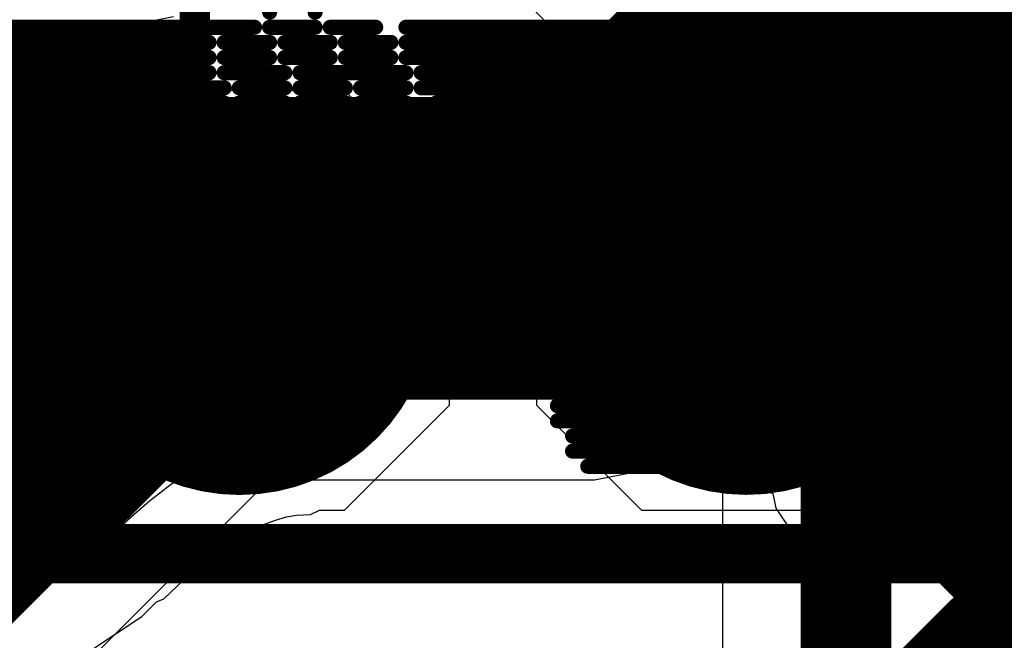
# Model space of a CAD drawing. Header units: millimetres. Extents: x 80.8 to 101.5, y 69.7 to 96.1.
# Tile 36 of 53: x 90.4 to 92.1, y 84.3 to 85.3. Entities that reach past the tile are written whole.
import ezdxf

# ---------------------------------------------------------------- set-up
doc = ezdxf.new("R2010")
doc.units = ezdxf.units.MM
for name, color, linetype in [('BottomLayer', 5, 'Continuous'), ('BottomOverlay', 54, 'Continuous'), ('Mechanical15', 56, 'Continuous'), ('Mechanical6', 56, 'Continuous'), ('MidLayer1', 16, 'Continuous'), ('TopLayer', 1, 'Continuous'), ('TopOverlay', 2, 'Continuous'), ('TopPaste', 8, 'Continuous'), ('TopSolder', 216, 'Continuous')]:
    doc.layers.add(name, color=color, linetype=linetype)

# ---------------------------------------------------------------- blocks, each defined once
blk = doc.blocks.new('WS_LOGO__180MIL__B_1')
at = {"layer": 'BottomOverlay', "const_width": 0.0254}
for points in [[(-0.2158, 0.2499), (-0.546, 0.2499)], [(0.8002, 0.2499), (0.3176, 0.2499)], [(-0.1904, 0.2245), (-0.5714, 0.2245)], [(0.8256, 0.2245), (0.3176, 0.2245)], [(-0.1904, 0.1991), (-0.5714, 0.1991)], [(0.8256, 0.1991), (0.3176, 0.1991)], [(-0.165, 0.1737), (-0.5714, 0.1737)], [(0.8256, 0.1737), (0.2922, 0.1737)], [(-0.165, 0.1483), (-0.5968, 0.1483)], [(0.851, 0.1483), (0.2922, 0.1483)], [(-0.165, 0.1229), (-0.5968, 0.1229)], [(0.851, 0.1229), (0.2668, 0.1229)], [(-0.1396, 0.0975), (-0.6222, 0.0975)], [(0.8764, 0.0975), (0.2668, 0.0975)], [(-0.1396, 0.0721), (-0.6222, 0.0721)], [(0.8764, 0.0721), (0.2668, 0.0721)], [(-0.1142, 0.0467), (-0.6222, 0.0467)], [(0.9018, 0.0467), (0.2414, 0.0467)], [(-0.1142, 0.0213), (-0.6476, 0.0213)], [(0.9018, 0.0213), (0.2414, 0.0213)], [(-0.1142, -0.0041), (-0.6476, -0.0041)], [(0.9272, -0.0041), (0.2414, -0.0041)], [(-0.0888, -0.0295), (-0.6476, -0.0295)], [(0.9272, -0.0295), (0.2414, -0.0295)], [(-0.0888, -0.0549), (-0.673, -0.0549)], [(0.216, -0.0549), (0.1906, -0.0549)], [(0.9272, -0.0549), (0.2414, -0.0549)], [(-0.0634, -0.0803), (-0.673, -0.0803)], [(0.2414, -0.0803), (0.1906, -0.0803)], [(0.9526, -0.0803), (0.2668, -0.0803)], [(-0.0634, -0.1057), (-0.6984, -0.1057)], [(0.2414, -0.1057), (0.1906, -0.1057)], [(0.9526, -0.1057), (0.2668, -0.1057)], [(-0.038, -0.1311), (-0.6984, -0.1311)], [(0.2668, -0.1311), (0.1906, -0.1311)], [(0.978, -0.1311), (0.2922, -0.1311)], [(-0.038, -0.1565), (-0.6984, -0.1565)], [(0.2668, -0.1565), (0.1906, -0.1565)], [(0.978, -0.1565), (0.2922, -0.1565)], [(-0.038, -0.1819), (-0.7238, -0.1819)], [(0.2922, -0.1819), (0.216, -0.1819)], [(1.0034, -0.1819), (0.3176, -0.1819)], [(-0.0126, -0.2073), (-0.7238, -0.2073)], [(0.1906, -0.2073), (0.1398, -0.2073)], [(0.2922, -0.2073), (0.216, -0.2073)], [(1.0034, -0.2073), (0.3176, -0.2073)], [(-0.0126, -0.2327), (-0.7238, -0.2327)], [(0.216, -0.2327), (0.1398, -0.2327)], [(0.3176, -0.2327), (0.2414, -0.2327)], [(1.0288, -0.2327), (0.343, -0.2327)], [(0.0128, -0.2581), (-0.7492, -0.2581)], [(0.216, -0.2581), (0.1398, -0.2581)], [(0.3176, -0.2581), (0.2414, -0.2581)], [(1.0288, -0.2581), (0.343, -0.2581)], [(0.0128, -0.2835), (-0.7492, -0.2835)], [(0.216, -0.2835), (0.1398, -0.2835)], [(0.3176, -0.2835), (0.2414, -0.2835)], [(1.0288, -0.2835), (0.343, -0.2835)], [(0.0128, -0.3089), (-0.7746, -0.3089)], [(0.1398, -0.3089), (0.1144, -0.3089)], [(0.2414, -0.3089), (0.1652, -0.3089)], [(0.343, -0.3089), (0.2668, -0.3089)], [(1.0542, -0.3089), (0.3684, -0.3089)], [(0.0382, -0.3343), (-0.7746, -0.3343)], [(0.1398, -0.3343), (0.089, -0.3343)], [(0.2414, -0.3343), (0.1652, -0.3343)], [(0.343, -0.3343), (0.2668, -0.3343)], [(1.0542, -0.3343), (0.3684, -0.3343)], [(0.0382, -0.3597), (-0.7746, -0.3597)], [(0.1652, -0.3597), (0.089, -0.3597)], [(0.2668, -0.3597), (0.1906, -0.3597)], [(0.3684, -0.3597), (0.2922, -0.3597)], [(1.0796, -0.3597), (0.3938, -0.3597)], [(0.0636, -0.3851), (-0.8, -0.3851)], [(0.1652, -0.3851), (0.089, -0.3851)], [(0.2668, -0.3851), (0.1906, -0.3851)], [(0.3684, -0.3851), (0.2922, -0.3851)], [(1.0796, -0.3851), (0.3938, -0.3851)], [(0.0636, -0.4105), (-0.8, -0.4105)], [(0.2668, -0.4105), (0.089, -0.4105)], [(0.3938, -0.4105), (0.2922, -0.4105)], [(1.105, -0.4105), (0.4192, -0.4105)], [(0.089, -0.4359), (-0.8, -0.4359)], [(0.1906, -0.4359), (0.1144, -0.4359)], [(0.2922, -0.4359), (0.216, -0.4359)], [(0.3938, -0.4359), (0.3176, -0.4359)], [(1.105, -0.4359), (0.4192, -0.4359)], [(0.089, -0.4613), (-0.8254, -0.4613)], [(0.1906, -0.4613), (0.1144, -0.4613)], [(0.2922, -0.4613), (0.216, -0.4613)], [(0.3938, -0.4613), (0.3176, -0.4613)], [(1.105, -0.4613), (0.4192, -0.4613)], [(0.089, -0.4867), (-0.8254, -0.4867)], [(0.216, -0.4867), (0.1398, -0.4867)], [(0.3176, -0.4867), (0.2414, -0.4867)], [(0.4192, -0.4867), (0.343, -0.4867)], [(1.1304, -0.4867), (0.4446, -0.4867)]]:
    blk.add_lwpolyline(points, dxfattribs=at)
at = {"layer": 'BottomOverlay', "const_width": 0.0127}
for points in [[(-0.5523, 0.2499, 1), (-0.5396, 0.2499, 1)], [(-0.2221, 0.2499, 1), (-0.2094, 0.2499, 1)], [(0.3113, 0.2499, 1), (0.324, 0.2499, 1)], [(-0.5777, 0.2245, 1), (-0.565, 0.2245, 1)], [(-0.1967, 0.2245, 1), (-0.184, 0.2245, 1)], [(0.3113, 0.2245, 1), (0.324, 0.2245, 1)], [(-0.5777, 0.1991, 1), (-0.565, 0.1991, 1)], [(-0.1967, 0.1991, 1), (-0.184, 0.1991, 1)], [(0.3113, 0.1991, 1), (0.324, 0.1991, 1)], [(-0.5777, 0.1737, 1), (-0.565, 0.1737, 1)], [(-0.1713, 0.1737, 1), (-0.1586, 0.1737, 1)], [(0.2859, 0.1737, 1), (0.2986, 0.1737, 1)], [(-0.6031, 0.1483, 1), (-0.5904, 0.1483, 1)], [(-0.1713, 0.1483, 1), (-0.1586, 0.1483, 1)], [(0.2859, 0.1483, 1), (0.2986, 0.1483, 1)], [(-0.6031, 0.1229, 1), (-0.5904, 0.1229, 1)], [(-0.1713, 0.1229, 1), (-0.1586, 0.1229, 1)], [(0.2605, 0.1229, 1), (0.2732, 0.1229, 1)], [(-0.6285, 0.0975, 1), (-0.6158, 0.0975, 1)], [(-0.1459, 0.0975, 1), (-0.1332, 0.0975, 1)], [(0.2605, 0.0975, 1), (0.2732, 0.0975, 1)], [(-0.6285, 0.0721, 1), (-0.6158, 0.0721, 1)], [(-0.1459, 0.0721, 1), (-0.1332, 0.0721, 1)], [(0.2605, 0.0721, 1), (0.2732, 0.0721, 1)], [(-0.6285, 0.0467, 1), (-0.6158, 0.0467, 1)], [(-0.1205, 0.0467, 1), (-0.1078, 0.0467, 1)], [(0.2351, 0.0467, 1), (0.2478, 0.0467, 1)], [(-0.6539, 0.0213, 1), (-0.6412, 0.0213, 1)], [(-0.1205, 0.0213, 1), (-0.1078, 0.0213, 1)], [(0.2351, 0.0213, 1), (0.2478, 0.0213, 1)], [(-0.6539, -0.0041, 1), (-0.6412, -0.0041, 1)], [(-0.1205, -0.0041, 1), (-0.1078, -0.0041, 1)], [(0.2351, -0.0041, 1), (0.2478, -0.0041, 1)], [(-0.6539, -0.0295, 1), (-0.6412, -0.0295, 1)], [(-0.0951, -0.0295, 1), (-0.0824, -0.0295, 1)], [(0.2351, -0.0295, 1), (0.2478, -0.0295, 1)], [(-0.6793, -0.0549, 1), (-0.6666, -0.0549, 1)], [(-0.0951, -0.0549, 1), (-0.0824, -0.0549, 1)], [(0.1843, -0.0549, 1), (0.197, -0.0549, 1)], [(0.2097, -0.0549, 1), (0.2224, -0.0549, 1)], [(0.2351, -0.0549, 1), (0.2478, -0.0549, 1)], [(-0.6793, -0.0803, 1), (-0.6666, -0.0803, 1)], [(-0.0697, -0.0803, 1), (-0.057, -0.0803, 1)], [(0.1843, -0.0803, 1), (0.197, -0.0803, 1)], [(0.2351, -0.0803, 1), (0.2478, -0.0803, 1)], [(0.2605, -0.0803, 1), (0.2732, -0.0803, 1)], [(-0.7047, -0.1057, 1), (-0.692, -0.1057, 1)], [(-0.0697, -0.1057, 1), (-0.057, -0.1057, 1)], [(0.1843, -0.1057, 1), (0.197, -0.1057, 1)], [(0.2351, -0.1057, 1), (0.2478, -0.1057, 1)], [(0.2605, -0.1057, 1), (0.2732, -0.1057, 1)], [(-0.7047, -0.1311, 1), (-0.692, -0.1311, 1)], [(-0.0443, -0.1311, 1), (-0.0316, -0.1311, 1)], [(0.1843, -0.1311, 1), (0.197, -0.1311, 1)], [(0.2605, -0.1311, 1), (0.2732, -0.1311, 1)], [(0.2859, -0.1311, 1), (0.2986, -0.1311, 1)], [(-0.7047, -0.1565, 1), (-0.692, -0.1565, 1)], [(-0.0443, -0.1565, 1), (-0.0316, -0.1565, 1)], [(0.1843, -0.1565, 1), (0.197, -0.1565, 1)], [(0.2605, -0.1565, 1), (0.2732, -0.1565, 1)], [(0.2859, -0.1565, 1), (0.2986, -0.1565, 1)], [(-0.7301, -0.1819, 1), (-0.7174, -0.1819, 1)], [(-0.0443, -0.1819, 1), (-0.0316, -0.1819, 1)], [(0.2097, -0.1819, 1), (0.2224, -0.1819, 1)], [(0.2859, -0.1819, 1), (0.2986, -0.1819, 1)], [(0.3113, -0.1819, 1), (0.324, -0.1819, 1)], [(-0.7301, -0.2073, 1), (-0.7174, -0.2073, 1)], [(-0.0189, -0.2073, 1), (-0.0062, -0.2073, 1)], [(0.1335, -0.2073, 1), (0.1462, -0.2073, 1)], [(0.1843, -0.2073, 1), (0.197, -0.2073, 1)], [(0.2097, -0.2073, 1), (0.2224, -0.2073, 1)], [(0.2859, -0.2073, 1), (0.2986, -0.2073, 1)], [(0.3113, -0.2073, 1), (0.324, -0.2073, 1)], [(-0.7301, -0.2327, 1), (-0.7174, -0.2327, 1)], [(-0.0189, -0.2327, 1), (-0.0062, -0.2327, 1)], [(0.1335, -0.2327, 1), (0.1462, -0.2327, 1)], [(0.2097, -0.2327, 1), (0.2224, -0.2327, 1)], [(0.2351, -0.2327, 1), (0.2478, -0.2327, 1)], [(0.3113, -0.2327, 1), (0.324, -0.2327, 1)], [(0.3367, -0.2327, 1), (0.3494, -0.2327, 1)], [(-0.7555, -0.2581, 1), (-0.7428, -0.2581, 1)], [(0.0065, -0.2581, 1), (0.0192, -0.2581, 1)], [(0.1335, -0.2581, 1), (0.1462, -0.2581, 1)], [(0.2097, -0.2581, 1), (0.2224, -0.2581, 1)], [(0.2351, -0.2581, 1), (0.2478, -0.2581, 1)], [(0.3113, -0.2581, 1), (0.324, -0.2581, 1)], [(0.3367, -0.2581, 1), (0.3494, -0.2581, 1)], [(-0.7555, -0.2835, 1), (-0.7428, -0.2835, 1)], [(0.0065, -0.2835, 1), (0.0192, -0.2835, 1)], [(0.1335, -0.2835, 1), (0.1462, -0.2835, 1)], [(0.2097, -0.2835, 1), (0.2224, -0.2835, 1)], [(0.2351, -0.2835, 1), (0.2478, -0.2835, 1)], [(0.3113, -0.2835, 1), (0.324, -0.2835, 1)], [(0.3367, -0.2835, 1), (0.3494, -0.2835, 1)], [(-0.7809, -0.3089, 1), (-0.7682, -0.3089, 1)], [(0.0065, -0.3089, 1), (0.0192, -0.3089, 1)], [(0.1081, -0.3089, 1), (0.1208, -0.3089, 1)], [(0.1335, -0.3089, 1), (0.1462, -0.3089, 1)], [(0.1589, -0.3089, 1), (0.1716, -0.3089, 1)], [(0.2351, -0.3089, 1), (0.2478, -0.3089, 1)], [(0.2605, -0.3089, 1), (0.2732, -0.3089, 1)], [(0.3367, -0.3089, 1), (0.3494, -0.3089, 1)], [(0.3621, -0.3089, 1), (0.3748, -0.3089, 1)], [(-0.7809, -0.3343, 1), (-0.7682, -0.3343, 1)], [(0.0319, -0.3343, 1), (0.0446, -0.3343, 1)], [(0.0827, -0.3343, 1), (0.0954, -0.3343, 1)], [(0.1335, -0.3343, 1), (0.1462, -0.3343, 1)], [(0.1589, -0.3343, 1), (0.1716, -0.3343, 1)], [(0.2351, -0.3343, 1), (0.2478, -0.3343, 1)], [(0.2605, -0.3343, 1), (0.2732, -0.3343, 1)], [(0.3367, -0.3343, 1), (0.3494, -0.3343, 1)], [(0.3621, -0.3343, 1), (0.3748, -0.3343, 1)], [(-0.7809, -0.3597, 1), (-0.7682, -0.3597, 1)], [(0.0319, -0.3597, 1), (0.0446, -0.3597, 1)], [(0.0827, -0.3597, 1), (0.0954, -0.3597, 1)], [(0.1589, -0.3597, 1), (0.1716, -0.3597, 1)], [(0.1843, -0.3597, 1), (0.197, -0.3597, 1)], [(0.2605, -0.3597, 1), (0.2732, -0.3597, 1)], [(0.2859, -0.3597, 1), (0.2986, -0.3597, 1)], [(0.3621, -0.3597, 1), (0.3748, -0.3597, 1)], [(0.3875, -0.3597, 1), (0.4002, -0.3597, 1)], [(-0.8063, -0.3851, 1), (-0.7936, -0.3851, 1)], [(0.0573, -0.3851, 1), (0.07, -0.3851, 1)], [(0.0827, -0.3851, 1), (0.0954, -0.3851, 1)], [(0.1589, -0.3851, 1), (0.1716, -0.3851, 1)], [(0.1843, -0.3851, 1), (0.197, -0.3851, 1)], [(0.2605, -0.3851, 1), (0.2732, -0.3851, 1)], [(0.2859, -0.3851, 1), (0.2986, -0.3851, 1)], [(0.3621, -0.3851, 1), (0.3748, -0.3851, 1)], [(0.3875, -0.3851, 1), (0.4002, -0.3851, 1)], [(-0.8063, -0.4105, 1), (-0.7936, -0.4105, 1)], [(0.0573, -0.4105, 1), (0.07, -0.4105, 1)], [(0.0827, -0.4105, 1), (0.0954, -0.4105, 1)], [(0.2605, -0.4105, 1), (0.2732, -0.4105, 1)], [(0.2859, -0.4105, 1), (0.2986, -0.4105, 1)], [(0.3875, -0.4105, 1), (0.4002, -0.4105, 1)], [(0.4129, -0.4105, 1), (0.4256, -0.4105, 1)], [(-0.8063, -0.4359, 1), (-0.7936, -0.4359, 1)], [(0.0827, -0.4359, 1), (0.0954, -0.4359, 1)], [(0.1081, -0.4359, 1), (0.1208, -0.4359, 1)], [(0.1843, -0.4359, 1), (0.197, -0.4359, 1)], [(0.2097, -0.4359, 1), (0.2224, -0.4359, 1)], [(0.2859, -0.4359, 1), (0.2986, -0.4359, 1)], [(0.3113, -0.4359, 1), (0.324, -0.4359, 1)], [(0.3875, -0.4359, 1), (0.4002, -0.4359, 1)], [(0.4129, -0.4359, 1), (0.4256, -0.4359, 1)], [(-0.8317, -0.4613, 1), (-0.819, -0.4613, 1)], [(0.0827, -0.4613, 1), (0.0954, -0.4613, 1)], [(0.1081, -0.4613, 1), (0.1208, -0.4613, 1)], [(0.1843, -0.4613, 1), (0.197, -0.4613, 1)], [(0.2097, -0.4613, 1), (0.2224, -0.4613, 1)], [(0.2859, -0.4613, 1), (0.2986, -0.4613, 1)], [(0.3113, -0.4613, 1), (0.324, -0.4613, 1)], [(0.3875, -0.4613, 1), (0.4002, -0.4613, 1)], [(0.4129, -0.4613, 1), (0.4256, -0.4613, 1)], [(-0.8317, -0.4867, 1), (-0.819, -0.4867, 1)], [(0.0827, -0.4867, 1), (0.0954, -0.4867, 1)], [(0.1335, -0.4867, 1), (0.1462, -0.4867, 1)], [(0.2097, -0.4867, 1), (0.2224, -0.4867, 1)], [(0.2351, -0.4867, 1), (0.2478, -0.4867, 1)], [(0.3113, -0.4867, 1), (0.324, -0.4867, 1)], [(0.3367, -0.4867, 1), (0.3494, -0.4867, 1)], [(0.4129, -0.4867, 1), (0.4256, -0.4867, 1)], [(0.4383, -0.4867, 1), (0.451, -0.4867, 1)], [(0.2351, -0.5121, 1), (0.2478, -0.5121, 1)], [(0.3113, -0.5121, 1), (0.324, -0.5121, 1)]]:
    blk.add_lwpolyline(points, format="xyb", close=True, dxfattribs=at)
blk = doc.blocks.new('LED_SMD_4P_L1_0_W1_0_TL_XL_1010RGBC_WS2812B_2')
at = {"layer": 'Mechanical15'}
for p, q in [((-0.5244, 0.5586), (-0.5593, 0.5243)), ((-0.4754, 0.5586), (-0.5244, 0.5586)), ((-0.4404, 0.5243), (-0.4754, 0.5586)), ((-0.5593, 0.5243), (-0.5598, 0.4998)), ((-0.4399, 0.4999), (-0.4404, 0.5243)), ((-0.5598, 0.4998), (-0.5598, 0.4998)), ((-0.5598, 0.4998), (-0.5593, 0.4753)), ((-0.4404, 0.4754), (-0.4399, 0.4999)), ((-0.4399, 0.4999), (-0.4399, 0.4999)), ((-0.5593, 0.4753), (-0.5243, 0.4411)), ((-0.4753, 0.4411), (-0.4404, 0.4754)), ((-0.4499, 0.1999), (-0.4499, 0.4499)), ((-0.4499, 0.4499), (-0.1999, 0.4499)), ((-0.1999, 0.4499), (-0.1999, 0.1999)), ((0.2002, 0.4499), (0.2002, 0.4499)), ((0.2002, 0.4499), (0.4501, 0.4499)), ((0.2002, 0.1999), (0.2002, 0.4499)), ((0.4501, 0.4499), (0.4501, 0.1999)), ((-0.5243, 0.4411), (-0.4753, 0.4411)), ((-0.4499, 0.1999), (-0.4499, 0.1999)), ((-0.1999, 0.1999), (-0.4499, 0.1999)), ((0.4501, 0.1999), (0.2002, 0.1999))]:
    blk.add_line(p, q, dxfattribs=at)
at = {"layer": 'Mechanical15', "const_width": 0.0508}
for points in [[(0.5001, 0.4999), (-0.4999, 0.4999)], [(-0.4999, 0.4999), (-0.4999, -0.5001)], [(0.5001, 0.4999), (0.5001, -0.5001)]]:
    blk.add_lwpolyline(points, dxfattribs=at)
at = {"layer": 'Mechanical15', "const_width": 0.0254}
for points in [[(-0.5126, 0.4999, 1), (-0.4872, 0.4999, 1)], [(-0.5126, 0.4999, 1), (-0.4872, 0.4999, 1)], [(0.4874, 0.4999, 1), (0.5128, 0.4999, 1)], [(0.4874, 0.4999, 1), (0.5128, 0.4999, 1)]]:
    blk.add_lwpolyline(points, format="xyb", close=True, dxfattribs=at)
at = {"layer": 'Mechanical6'}
for p, q in [((0.4751, 0.6748), (0.3751, 0.6748)), ((0.3751, 0.6748), (0.3751, 0.2248)), ((0.4751, 0.2248), (0.4751, 0.6748)), ((-0.6497, 0.5705), (-0.6205, 0.5992)), ((-0.6492, 0.5705), (-0.6205, 0.5997)), ((-0.6205, 0.5997), (-0.6, 0.6)), ((-0.6205, 0.5992), (-0.5795, 0.5992)), ((-0.6, 0.6), (-0.6, 0.6)), ((-0.6, 0.6), (-0.5, 0.6)), ((-0.5795, 0.5992), (-0.5503, 0.5705)), ((-0.5, 0.6), (-0.4951, 0.6)), ((-0.4951, 0.6), (-0.4854, 0.5981)), ((-0.4854, 0.5981), (-0.4763, 0.5943)), ((-0.4763, 0.5943), (-0.4681, 0.5888)), ((-0.4681, 0.5888), (-0.4646, 0.5854)), ((-0.4646, 0.5854), (-0.4646, 0.5854)), ((-0.4646, 0.5854), (-0.4146, 0.5354)), ((-0.3453, 0.5754), (-0.3419, 0.5788)), ((-0.3419, 0.5788), (-0.3337, 0.5843)), ((-0.3337, 0.5843), (-0.3246, 0.5881)), ((-0.332, 0.5682), (-0.3179, 0.5823)), ((-0.3246, 0.5881), (-0.3149, 0.59)), ((-0.3179, 0.5823), (-0.2996, 0.5899)), ((-0.3149, 0.59), (-0.31, 0.59)), ((-0.31, 0.59), (-0.31, 0.59)), ((-0.31, 0.59), (-0.28, 0.59)), ((-0.2996, 0.5899), (-0.2896, 0.5899)), ((-0.2896, 0.5899), (-0.2397, 0.5899)), ((-0.2896, 0.5899), (-0.2896, 0.5899)), ((-0.28, 0.59), (-0.2701, 0.59)), ((-0.2701, 0.59), (-0.2517, 0.5824)), ((-0.2517, 0.5824), (-0.2376, 0.5683)), ((-0.2397, 0.5899), (-0.2347, 0.5899)), ((-0.2347, 0.5899), (-0.225, 0.588)), ((-0.225, 0.588), (-0.2159, 0.5842)), ((-0.2159, 0.5842), (-0.2077, 0.5787)), ((-0.2077, 0.5787), (-0.2042, 0.5752)), ((-0.65, 0.55), (-0.6497, 0.5705)), ((-0.6492, 0.5295), (-0.6492, 0.5705)), ((-0.5503, 0.5705), (-0.55, 0.55)), ((-0.3954, 0.5253), (-0.3453, 0.5754)), ((-0.3396, 0.5499), (-0.332, 0.5682)), ((-0.2376, 0.5683), (-0.23, 0.5499)), ((-0.2042, 0.5752), (-0.2042, 0.5752)), ((-0.2042, 0.5752), (-0.1643, 0.5352)), ((-0.65, 0.3), (-0.65, 0.55)), ((-0.55, 0.55), (-0.55, 0.55)), ((-0.55, 0.55), (-0.55, 0.35)), ((-0.3396, 0.5399), (-0.3396, 0.5499)), ((-0.23, 0.5499), (-0.23, 0.54)), ((-0.6205, 0.5003), (-0.6492, 0.5295)), ((-0.4146, 0.5354), (-0.4111, 0.5319)), ((-0.4111, 0.5319), (-0.4057, 0.5237)), ((-0.3396, 0.53), (-0.3396, 0.5399)), ((-0.332, 0.5116), (-0.3396, 0.53)), ((-0.23, 0.5301), (-0.2376, 0.5117)), ((-0.23, 0.54), (-0.23, 0.5301)), ((-0.1643, 0.5352), (-0.1608, 0.5317)), ((-0.1608, 0.5317), (-0.1554, 0.5236)), ((-0.4081, 0.5046), (-0.4043, 0.5137)), ((-0.4057, 0.5237), (-0.4019, 0.5146)), ((-0.4043, 0.5137), (-0.3988, 0.5219)), ((-0.4019, 0.5146), (-0.4, 0.5049)), ((-0.3988, 0.5219), (-0.3954, 0.5253)), ((-0.3954, 0.5253), (-0.3954, 0.5253)), ((-0.1554, 0.5236), (-0.1516, 0.5145)), ((-0.1516, 0.5145), (-0.1497, 0.5049)), ((-0.6, 0.5), (-0.6205, 0.5003)), ((-0.5207, 0.5), (-0.6, 0.5)), ((-0.5, 0.4793), (-0.5207, 0.5)), ((-0.41, 0.4949), (-0.4081, 0.5046)), ((-0.4, 0.5049), (-0.4, 0.5)), ((-0.4, 0.5), (-0.4, 0.5)), ((-0.4, 0.5), (-0.4, 0.4)), ((-0.3179, 0.4975), (-0.332, 0.5116)), ((-0.2995, 0.4899), (-0.3179, 0.4975)), ((-0.2517, 0.4976), (-0.2701, 0.49)), ((-0.2376, 0.5117), (-0.2517, 0.4976)), ((-0.1497, 0.5049), (-0.1497, 0.4999)), ((-0.1497, 0.4999), (-0.1497, 0.4999)), ((-0.1497, 0.4999), (-0.1496, 0.3499)), ((0.2001, 0.4999), (0.2001, 0.4999)), ((0.2001, 0.4999), (0.2001, 0.3999)), ((0.6501, 0.4999), (0.2001, 0.4999)), ((0.6501, 0.3999), (0.6501, 0.4999)), ((-0.5, 0.4), (-0.5, 0.4793)), ((-0.41, 0.49), (-0.41, 0.4949)), ((-0.41, 0.34), (-0.41, 0.49)), ((-0.2893, 0.49), (-0.31, 0.4693)), ((-0.2896, 0.4899), (-0.2995, 0.4899)), ((-0.2603, 0.4899), (-0.2896, 0.4899)), ((-0.28, 0.49), (-0.2893, 0.49)), ((-0.2701, 0.49), (-0.28, 0.49)), ((-0.28, 0.49), (-0.28, 0.49)), ((-0.2497, 0.4792), (-0.2603, 0.4899)), ((-0.2496, 0.3706), (-0.2497, 0.4792)), ((-0.31, 0.4693), (-0.31, 0.3607)), ((-0.4996, 0.4205), (-0.4705, 0.4492)), ((-0.4705, 0.4492), (-0.4295, 0.4492)), ((-0.4295, 0.4492), (-0.4003, 0.4205)), ((-0.5, 0.4), (-0.4996, 0.4205)), ((-0.4003, 0.4205), (-0.4, 0.4)), ((-0.5, 0.3707), (-0.5, 0.4)), ((-0.4996, 0.3795), (-0.5, 0.4)), ((-0.5, 0.4), (-0.5, 0.4)), ((-0.4, 0.4), (-0.4003, 0.3795)), ((-0.4, 0.4), (-0.4, 0.4)), ((-0.4, 0.4), (-0.4, 0.35)), ((0.2001, 0.3999), (0.6501, 0.3999)), ((-0.5207, 0.35), (-0.5, 0.3707)), ((-0.4705, 0.3508), (-0.4996, 0.3795)), ((-0.4003, 0.3795), (-0.4295, 0.3508)), ((-0.2704, 0.3499), (-0.2496, 0.3706)), ((-0.55, 0.35), (-0.5207, 0.35)), ((-0.4295, 0.3508), (-0.4705, 0.3508)), ((-0.4, 0.35), (-0.4, 0.3451)), ((-0.31, 0.3607), (-0.2993, 0.35)), ((-0.3079, 0.3422), (-0.2895, 0.3498)), ((-0.2993, 0.35), (-0.27, 0.35)), ((-0.2895, 0.3498), (-0.2796, 0.3499)), ((-0.2796, 0.3499), (-0.2796, 0.3499)), ((-0.2796, 0.3499), (-0.2704, 0.3499)), ((-0.27, 0.35), (-0.2601, 0.35)), ((-0.2601, 0.35), (-0.2417, 0.3424)), ((-0.1496, 0.3499), (-0.1496, 0.3449)), ((-0.41, 0.3351), (-0.41, 0.34)), ((-0.41, 0.34), (-0.41, 0.34)), ((-0.4081, 0.3254), (-0.41, 0.3351)), ((-0.4019, 0.3354), (-0.4057, 0.3263)), ((-0.4, 0.3451), (-0.4019, 0.3354)), ((-0.322, 0.3282), (-0.3079, 0.3422)), ((-0.2417, 0.3424), (-0.2276, 0.3283)), ((-0.1516, 0.3353), (-0.1553, 0.3262)), ((-0.1496, 0.3449), (-0.1516, 0.3353)), ((-0.4146, 0.3147), (-0.4646, 0.2646)), ((-0.4111, 0.3181), (-0.4146, 0.3147)), ((-0.4146, 0.3147), (-0.4146, 0.3147)), ((-0.4057, 0.3263), (-0.4111, 0.3181)), ((-0.4043, 0.3163), (-0.4081, 0.3254)), ((-0.3988, 0.3081), (-0.4043, 0.3163)), ((-0.3296, 0.3098), (-0.322, 0.3282)), ((-0.2276, 0.3283), (-0.22, 0.3099)), ((-0.1643, 0.3146), (-0.2143, 0.2645)), ((-0.1608, 0.318), (-0.1643, 0.3146)), ((-0.1643, 0.3146), (-0.1643, 0.3146)), ((-0.1553, 0.3262), (-0.1608, 0.318)), ((-0.65, 0.2901), (-0.65, 0.3)), ((-0.65, 0.3), (-0.65, 0.3)), ((-0.3954, 0.3046), (-0.3988, 0.3081)), ((-0.3553, 0.2646), (-0.3954, 0.3046)), ((-0.3296, 0.2998), (-0.3296, 0.3098)), ((-0.3296, 0.2899), (-0.3296, 0.2998)), ((-0.22, 0.3099), (-0.22, 0.3)), ((-0.22, 0.3), (-0.22, 0.2901)), ((-0.6424, 0.2717), (-0.65, 0.2901)), ((-0.3219, 0.2716), (-0.3296, 0.2899)), ((-0.22, 0.2901), (-0.2276, 0.2717)), ((-0.6283, 0.2576), (-0.6424, 0.2717)), ((-0.4646, 0.2646), (-0.4681, 0.2612)), ((-0.3519, 0.2612), (-0.3553, 0.2646)), ((-0.3553, 0.2646), (-0.3553, 0.2646)), ((-0.3079, 0.2575), (-0.3219, 0.2716)), ((-0.2276, 0.2717), (-0.2417, 0.2576)), ((-0.2143, 0.2645), (-0.2178, 0.261)), ((-0.6099, 0.25), (-0.6283, 0.2576)), ((-0.6, 0.25), (-0.6099, 0.25)), ((-0.5, 0.25), (-0.6, 0.25)), ((-0.4951, 0.25), (-0.5, 0.25)), ((-0.5, 0.25), (-0.5, 0.25)), ((-0.4854, 0.2519), (-0.4951, 0.25)), ((-0.4763, 0.2557), (-0.4854, 0.2519)), ((-0.4681, 0.2612), (-0.4763, 0.2557)), ((-0.3437, 0.2557), (-0.3519, 0.2612)), ((-0.3346, 0.2519), (-0.3437, 0.2557)), ((-0.3249, 0.25), (-0.3346, 0.2519)), ((-0.32, 0.25), (-0.3249, 0.25)), ((-0.27, 0.25), (-0.32, 0.25)), ((-0.2896, 0.2499), (-0.3079, 0.2575)), ((-0.2797, 0.2499), (-0.2896, 0.2499)), ((-0.2496, 0.2499), (-0.2797, 0.2499)), ((-0.2601, 0.25), (-0.27, 0.25)), ((-0.27, 0.25), (-0.27, 0.25)), ((-0.2417, 0.2576), (-0.2601, 0.25)), ((-0.2447, 0.2499), (-0.2496, 0.2499)), ((-0.2496, 0.2499), (-0.2496, 0.2499)), ((-0.2351, 0.2518), (-0.2447, 0.2499)), ((-0.226, 0.2556), (-0.2351, 0.2518)), ((-0.2178, 0.261), (-0.226, 0.2556)), ((0.3751, 0.2248), (0.3751, 0.2248)), ((0.3751, 0.2248), (0.4751, 0.2248))]:
    blk.add_line(p, q, dxfattribs=at)
at = {"layer": 'TopLayer', "const_width": 0.225}
for points in [[(-0.5374, 0.4247, 1), (-0.3124, 0.4247, 1)], [(0.3124, 0.4249, 1), (0.5374, 0.4249, 1)]]:
    blk.add_lwpolyline(points, format="xyb", close=True, dxfattribs=at)
at = {"layer": 'TopOverlay'}
for p, q in [((-0.6032, 0.5334), (-0.6032, 0.2835)), ((-0.4783, 0.5334), (-0.6032, 0.5334)), ((-0.4366, 0.4917), (-0.4783, 0.5334)), ((-0.3117, 0.5334), (-0.3533, 0.4917)), ((-0.2284, 0.5334), (-0.3117, 0.5334)), ((-0.1867, 0.4917), (-0.2284, 0.5334)), ((-0.4366, 0.3251), (-0.4366, 0.4917)), ((-0.3533, 0.4917), (-0.3533, 0.3251)), ((-0.1867, 0.3251), (-0.1867, 0.4917)), ((-0.4783, 0.2835), (-0.4366, 0.3251)), ((-0.3533, 0.3251), (-0.3117, 0.2835)), ((-0.2284, 0.2835), (-0.1867, 0.3251)), ((-0.6032, 0.2835), (-0.4783, 0.2835)), ((-0.3117, 0.2835), (-0.2284, 0.2835))]:
    blk.add_line(p, q, dxfattribs=at)
at = {"layer": 'TopOverlay', "const_width": 0.1}
for points in [[(0.85, 0.85), (-0.85, 0.85)], [(-0.85, 0.85), (-0.85, -0.85)]]:
    blk.add_lwpolyline(points, dxfattribs=at)
at = {"layer": 'TopOverlay', "const_width": 0.05}
blk.add_lwpolyline([(-0.875, 0.85, 1), (-0.825, 0.85, 1)], format="xyb", close=True, dxfattribs=at)
blk.add_lwpolyline([(-0.875, 0.85, 1), (-0.825, 0.85, 1)], format="xyb", close=True, dxfattribs=at)
at = {"layer": 'TopPaste', "const_width": 0.225}
for points in [[(-0.5374, 0.4247, 1), (-0.3124, 0.4247, 1)], [(0.3124, 0.4249, 1), (0.5374, 0.4249, 1)]]:
    blk.add_lwpolyline(points, format="xyb", close=True, dxfattribs=at)
at = {"layer": 'TopSolder', "const_width": 0.3266}
for points in [[(-0.5882, 0.4247, 1), (-0.2616, 0.4247, 1)], [(0.2616, 0.4249, 1), (0.5882, 0.4249, 1)]]:
    blk.add_lwpolyline(points, format="xyb", close=True, dxfattribs=at)

msp = doc.modelspace()

# ---------------------------------------------------------------- linework, layer by layer
at = {"layer": 'BottomLayer'}
for p, q in [((92.0131, 82.0543), (92.0131, 85.8185)), ((91.5987, 85.7327), (91.5987, 82.1401))]:
    msp.add_line(p, q, dxfattribs=at)
at = {"layer": 'BottomLayer', "const_width": 0.1524}
msp.add_lwpolyline([(91.8059, 82.0543), (91.8059, 85.8186)], dxfattribs=at)
at = {"layer": 'MidLayer1'}
for p, q in [((91.7932, 84.6248), (92.3012, 85.5747)), ((91.434, 85.3207), (91.5639, 84.7322)), ((90.6781, 85.3002), (90.5295, 85.2707)), ((90.5295, 85.2707), (90.4035, 85.1865)), ((91.6464, 84.8013), (91.6808, 84.8188)), ((91.6808, 84.8188), (91.7106, 84.8251)), ((91.7106, 84.8251), (91.7359, 84.82)), ((91.7359, 84.82), (91.7565, 84.8036)), ((91.6074, 84.7724), (91.6464, 84.8013)), ((91.7565, 84.8036), (91.7726, 84.7759)), ((91.5639, 84.7322), (91.6074, 84.7724)), ((91.7726, 84.7759), (91.784, 84.7368)), ((91.784, 84.7368), (91.7909, 84.6864)), ((91.7909, 84.6864), (91.7932, 84.6248)), ((91.3843, 84.5233), (91.5329, 84.5529)), ((91.5329, 84.5529), (91.5435, 84.56)), ((91.5435, 84.56), (91.5463, 84.561)), ((91.5463, 84.561), (91.6834, 84.5007)), ((89.7412, 83.4254), (90.839, 84.5233)), ((90.839, 84.5233), (91.3843, 84.5233)), ((91.6834, 84.5007), (91.6883, 84.4761)), ((91.6883, 84.4761), (91.7725, 84.3501)), ((91.7725, 84.3501), (92.3999, 83.7227))]:
    msp.add_line(p, q, dxfattribs=at)
at = {"layer": 'MidLayer1', "const_width": 0.508}
for points in [[(91.3843, 84.9118), (92.0472, 85.5747)], [(92.0472, 84.6248), (92.0472, 85.5747)], [(89.3118, 83.5455), (90.6781, 84.9118)], [(90.6781, 84.9118), (91.3843, 84.9118)], [(92.0472, 84.6248), (92.6746, 83.9974)]]:
    msp.add_lwpolyline(points, dxfattribs=at)
at = {"layer": 'MidLayer1', "const_width": 0.254}
for points in [[(90.5511, 84.9118, 1), (90.8051, 84.9118, 1)], [(90.5511, 84.9118, 1), (90.8051, 84.9118, 1)], [(91.2573, 84.9118, 1), (91.5113, 84.9118, 1)], [(91.2573, 84.9118, 1), (91.5113, 84.9118, 1)], [(91.9202, 84.6248, 1), (92.1742, 84.6248, 1)], [(91.9202, 84.6248, 1), (92.1742, 84.6248, 1)]]:
    msp.add_lwpolyline(points, format="xyb", close=True, dxfattribs=at)
at = {"layer": 'TopLayer'}
for p, q in [((91.9273, 85.2443), (92.118, 85.435)), ((91.2086, 85.3864), (91.3508, 85.2443)), ((91.3508, 85.2443), (91.3995, 85.1955)), ((91.8785, 85.1955), (91.9273, 85.2443)), ((91.3995, 85.1955), (91.3678, 85.0817)), ((91.9103, 85.0817), (91.8785, 85.1955)), ((90.6131, 85.1767), (90.4371, 85.0007)), ((90.9651, 85.1767), (90.6131, 85.1767)), ((91.1411, 85.0007), (90.9651, 85.1767)), ((91.3678, 85.0817), (91.287, 85.0009)), ((91.991, 85.0009), (91.9103, 85.0817)), ((90.4371, 85.0007), (90.4371, 84.9585)), ((91.1411, 84.6487), (91.1411, 85.0007)), ((91.287, 85.0009), (91.287, 84.6489)), ((91.991, 84.6489), (91.991, 85.0009)), ((90.4371, 84.9585), (90.4299, 84.9436)), ((90.4299, 84.9436), (90.4286, 84.9203)), ((90.5654, 84.9047), (90.5672, 84.9356)), ((90.5672, 84.9356), (90.9001, 84.6027)), ((90.4286, 84.9203), (90.4257, 84.9035)), ((90.4257, 84.9035), (90.4204, 84.8847)), ((90.56, 84.8733), (90.5654, 84.9047)), ((90.4204, 84.8847), (90.4124, 84.8639)), ((90.551, 84.8413), (90.56, 84.8733)), ((90.5384, 84.8088), (90.551, 84.8413)), ((90.5223, 84.7757), (90.5384, 84.8088)), ((90.5025, 84.7422), (90.5223, 84.7757)), ((90.4792, 84.7081), (90.5025, 84.7422)), ((90.4217, 84.6384), (90.4792, 84.7081)), ((90.9651, 84.4727), (91.1411, 84.6487)), ((91.287, 84.6489), (91.463, 84.4729)), ((91.815, 84.4729), (91.991, 84.6489)), ((90.3876, 84.6027), (90.4217, 84.6384)), ((90.5672, 84.4231), (90.3876, 84.6027)), ((90.8692, 84.6009), (90.8377, 84.5955)), ((90.9001, 84.6027), (90.8692, 84.6009)), ((90.8058, 84.5865), (90.7732, 84.574)), ((90.8377, 84.5955), (90.8058, 84.5865)), ((90.7732, 84.574), (90.7402, 84.5578)), ((90.7402, 84.5578), (90.7067, 84.538)), ((90.7067, 84.538), (90.6726, 84.5147)), ((90.6726, 84.5147), (90.638, 84.4878)), ((90.638, 84.4878), (90.6028, 84.4572)), ((90.8848, 84.4641), (90.9081, 84.4655)), ((90.9081, 84.4655), (90.9229, 84.4727)), ((90.9229, 84.4727), (90.9651, 84.4727)), ((91.463, 84.4729), (91.815, 84.4729)), ((90.6028, 84.4572), (90.5672, 84.4231)), ((90.8284, 84.4479), (90.8492, 84.456)), ((90.8492, 84.456), (90.868, 84.4612)), ((90.868, 84.4612), (90.8848, 84.4641)), ((90.7805, 84.422), (90.8054, 84.4367)), ((90.8054, 84.4367), (90.8284, 84.4479)), ((90.7537, 84.4037), (90.7805, 84.422)), ((90.7253, 84.3815), (90.7537, 84.4037)), ((90.6955, 84.3556), (90.7253, 84.3815)), ((90.6622, 84.3238), (90.6955, 84.3556)), ((90.625, 84.2943), (90.6496, 84.3189)), ((90.6496, 84.3189), (90.6622, 84.3238)), ((90.541, 84.2382), (90.625, 84.2943))]:
    msp.add_line(p, q, dxfattribs=at)
for points, const_width in [([(90.4419, 84.4774), (90.7891, 84.8247)], 0.254), ([(89.5242, 84.4774), (90.4419, 84.4774)], 0.254), ([(91.6764, 83.9085), (92.1539, 84.386)], 0.1524)]:
    msp.add_lwpolyline(points, dxfattribs=dict(at, const_width=const_width))
at = {"layer": 'TopLayer', "const_width": 0.127}
for points in [[(90.7256, 84.8247, 1), (90.8526, 84.8247, 1)], [(90.3784, 84.4774, 1), (90.5054, 84.4774, 1)], [(90.3784, 84.4774, 1), (90.5054, 84.4774, 1)]]:
    msp.add_lwpolyline(points, format="xyb", close=True, dxfattribs=at)

# ---------------------------------------------------------------- block references
at = {"rotation": 180}
for name, p in [('WS_LOGO__180MIL__B_1', (91.1572, 84.7962)), ('LED_SMD_4P_L1_0_W1_0_TL_XL_1010RGBC_WS2812B_2', (91.2141, 85.2496))]:
    msp.add_blockref(name, p, dxfattribs=at)

doc.saveas('drawing.dxf')
